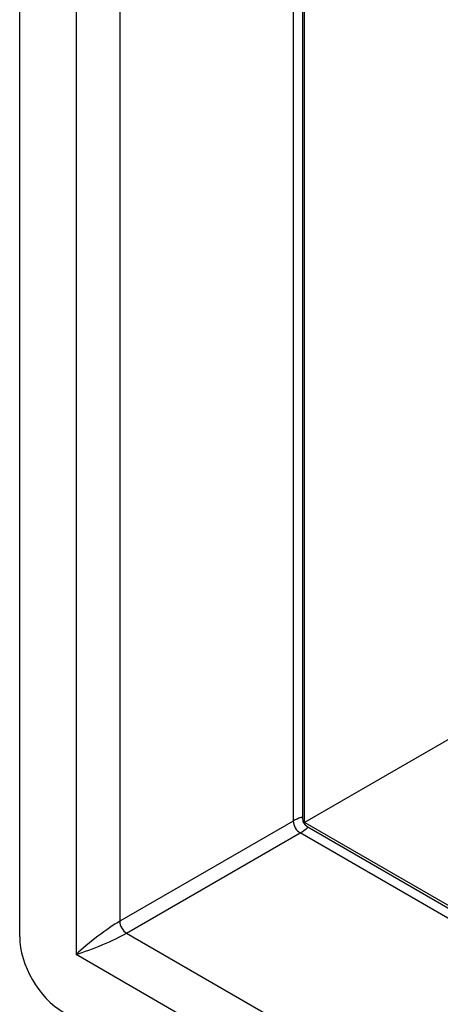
# Model space of a CAD drawing. Header units: inches. Extents: x 11 to 197, y 14 to 125.
# Tile 58 of 82: x 168.79 to 170.14, y 65.49 to 68.64. Entities that reach past the tile are written whole.
import ezdxf

# ---------------------------------------------------------------- set-up
doc = ezdxf.new("R2010")
doc.units = ezdxf.units.IN
doc.header["$MEASUREMENT"] = 0
doc.layers.add('Visible Edges(ANSI)', color=7, linetype='Continuous', lineweight=25)
doc.layers.add('Visible Tangent Edges(ANSI)', color=7, linetype='Continuous', lineweight=25)

msp = doc.modelspace()

# ---------------------------------------------------------------- linework, layer by layer
at = {"layer": 'Visible Edges(ANSI)'}
for p, q in [((168.7915, 65.7047), (168.7915, 98.8403)), ((169.697, 98.2363), (169.697, 66.0847)), ((169.7039, 66.0708), (169.7039, 98.2323)), ((170.1776, 66.3443), (169.7039, 66.0708)), ((189.0713, 54.8891), (169.699, 66.0737)), ((169.699, 66.0737), (169.7039, 66.0708)), ((169.7125, 66.0578), (189.0713, 54.881))]:
    msp.add_line(p, q, dxfattribs=at)
msp.add_arc((169.728, 66.0847), 0.031, 180, 240, dxfattribs=at)
msp.add_ellipse((168.9307, 65.6244), major_axis=(-0.0984, 0.1705), ratio=0.57735, start_param=0.785398, end_param=2.356194, dxfattribs=at)
at = {"layer": 'Visible Tangent Edges(ANSI)'}
for p, q in [((168.972, 98.6884), (168.972, 65.6482)), ((169.112, 98.574), (169.112, 65.7544)), ((169.668, 98.2531), (169.668, 66.0754)), ((169.668, 66.0754), (169.112, 65.7544)), ((169.1339, 65.7164), (169.6899, 66.0374)), ((189.0713, 54.8475), (169.6899, 66.0374)), ((169.1339, 65.7164), (189.0713, 54.2056)), ((189.1003, 54.0272), (168.972, 65.6482))]:
    msp.add_line(p, q, dxfattribs=at)
for centre, major_axis, ratio, start_param, end_param in [((169.598, 66.0096), (-0.0986, -0.0763), 0.113927, 3.053631, 3.83903), ((169.6899, 66.0627), (-0.0155, 0.0268), 0.57735, 0.785398, 2.356194), ((169.598, 66.0096), (0.1154, 0.0472), 0.113927, 5.585748, 6.371147), ((169.042, 65.6887), (-0.0986, -0.0763), 0.113927, 3.83903, 5.409826), ((169.1339, 65.7417), (-0.0155, 0.0268), 0.57735, 0.785398, 2.356194), ((169.042, 65.6887), (0.1154, 0.0472), 0.113927, 4.014952, 5.585748)]:
    msp.add_ellipse(centre, major_axis=major_axis, ratio=ratio, start_param=start_param, end_param=end_param, dxfattribs=at)

doc.saveas('drawing.dxf')
